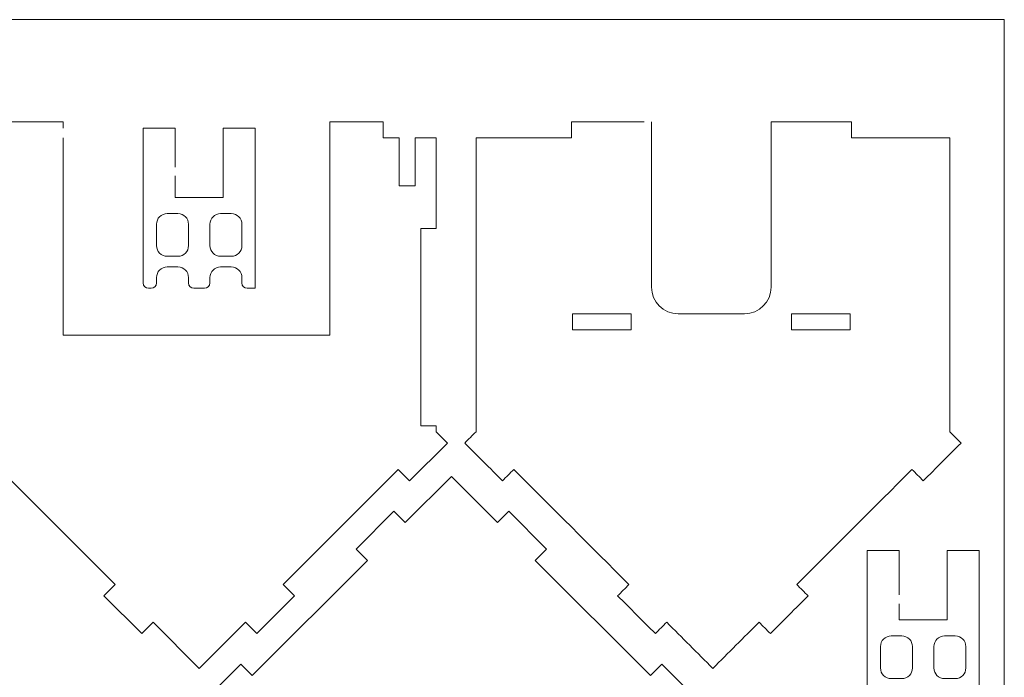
# Model space of a CAD drawing. Header units: inches. Extents: x -515 to 206, y -349 to 168.
# Tile 7 of 9: x -346 to -161, y -222 to -99. Entities that reach past the tile are written whole.
import ezdxf

# ---------------------------------------------------------------- set-up
doc = ezdxf.new("R2010")
doc.units = ezdxf.units.IN
doc.header["$MEASUREMENT"] = 0
doc.layers.add('_U+68F0_U+52EE_U+934A', color=7, linetype='Continuous')

# ---------------------------------------------------------------- blocks, each defined once
blk = doc.blocks.new('block 3')
at = {"layer": '_U+68F0_U+52EE_U+934A', "lineweight": 0}
for points in [[(-231.04, -153.85), (-231.04, -156.85), (-242.04, -156.85), (-242.04, -153.85), (-231.04, -153.85)], [(-190.04, -153.85), (-190.04, -156.85), (-201.04, -156.85), (-201.04, -153.85), (-190.04, -153.85)]]:
    blk.add_lwpolyline(points, dxfattribs=at)
blk.add_open_spline([(-228.6, -117.85), (-233.6, -117.85), (-237.25, -117.85), (-242.25, -117.85), (-242.25, -118.85), (-242.25, -119.85), (-242.25, -120.85), (-248.21, -120.85), (-254.16, -120.85), (-260.12, -120.85), (-260.12, -139.23), (-260.12, -157.6), (-260.12, -175.98), (-260.83, -176.68), (-261.54, -177.39), (-262.25, -178.1), (-259.89, -180.45), (-257.53, -182.81), (-255.17, -185.17), (-254.47, -184.46), (-253.76, -183.75), (-253.05, -183.05), (-245.86, -190.24), (-238.67, -197.43), (-231.47, -204.63), (-232.18, -205.33), (-232.89, -206.04), (-233.59, -206.75), (-231.24, -209.11), (-228.88, -211.46), (-226.52, -213.82), (-225.82, -213.11), (-225.11, -212.41), (-224.4, -211.7), (-221.52, -214.58), (-218.63, -217.47), (-215.75, -220.35), (-212.86, -217.47), (-209.98, -214.58), (-207.09, -211.7), (-206.38, -212.41), (-205.68, -213.11), (-204.97, -213.82), (-202.61, -211.46), (-200.25, -209.11), (-197.9, -206.75), (-198.6, -206.04), (-199.31, -205.33), (-200.02, -204.63), (-192.83, -197.43), (-185.63, -190.24), (-178.44, -183.05), (-177.73, -183.75), (-177.02, -184.46), (-176.32, -185.17), (-173.96, -182.81), (-171.6, -180.45), (-169.25, -178.1), (-169.95, -177.39), (-170.66, -176.68), (-171.37, -175.98), (-171.37, -157.6), (-171.37, -139.23), (-171.37, -120.85), (-177.49, -120.85), (-183.62, -120.85), (-189.75, -120.85), (-189.75, -119.85), (-189.75, -118.85), (-189.75, -117.85), (-194.77, -117.85), (-199.8, -117.85), (-204.83, -117.85), (-204.83, -128.19), (-204.83, -138.52), (-204.83, -148.85), (-204.83, -151.62), (-207.07, -153.85), (-209.83, -153.85), (-213.97, -153.85), (-218.11, -153.85), (-222.25, -153.85), (-225.01, -153.85), (-227.25, -151.62), (-227.25, -148.85), (-227.25, -138.52), (-227.25, -128.19), (-227.25, -117.85)], degree=3, knots=[0, 0, 0, 0, 1, 1, 1, 2, 2, 2, 3, 3, 3, 4, 4, 4, 5, 5, 5, 6, 6, 6, 7, 7, 7, 8, 8, 8, 9, 9, 9, 10, 10, 10, 11, 11, 11, 12, 12, 12, 13, 13, 13, 14, 14, 14, 15, 15, 15, 16, 16, 16, 17, 17, 17, 18, 18, 18, 19, 19, 19, 20, 20, 20, 21, 21, 21, 22, 22, 22, 23, 23, 23, 24, 24, 24, 25, 25, 25, 26, 26, 26, 27, 27, 27, 28, 28, 28, 29, 29, 29, 29], dxfattribs=at)
blk = doc.blocks.new('block 4')
at = {"layer": '_U+68F0_U+52EE_U+934A', "lineweight": 0}
for points in [[(-279.49, -283.87), (-271.25, -283.87), (-271.25, -296.87), (-259.25, -296.87), (-259.25, -283.87), (-249.25, -283.87), (-249.25, -296.87), (-237.25, -296.87), (-237.25, -283.87), (-227.25, -283.87), (-227.25, -296.87), (-220.37, -296.87), (-220.37, -228.75), (-218.25, -226.63), (-225.32, -219.55), (-227.44, -221.68), (-249.02, -200.1), (-246.9, -197.97), (-253.97, -190.9), (-256.09, -193.02), (-264.75, -184.37), (-273.4, -193.02), (-275.52, -190.9), (-282.59, -197.97), (-280.47, -200.1), (-302.05, -221.68), (-304.17, -219.55), (-311.25, -226.63), (-309.12, -228.75), (-309.12, -229.87), (-306.25, -229.87), (-306.25, -248.87), (-309.12, -248.87), (-309.12, -266.87), (-311.25, -266.87), (-311.25, -296.87), (-305.25, -296.87), (-305.25, -266.87), (-302.25, -266.87), (-302.25, -283.87), (-293.25, -283.87), (-293.25, -296.87), (-281.25, -296.87), (-281.25, -283.87)], [(-293.25, -266.87), (-293.25, -263.87), (-274.25, -263.87), (-274.25, -266.87), (-293.25, -266.87)], [(-255.25, -266.87), (-255.25, -263.87), (-236.25, -263.87), (-236.25, -266.87), (-255.25, -266.87)]]:
    blk.add_lwpolyline(points, dxfattribs=at)
blk = doc.blocks.new('block 6')
at = {"layer": '_U+68F0_U+52EE_U+934A', "lineweight": 0}
for points, knots in [([(-316.5, -127.97), (-316.5, -128.97), (-316.5, -131.07), (-316.5, -132.07), (-313.5, -132.07), (-310.5, -132.07), (-307.5, -132.07), (-307.5, -131.07), (-307.5, -130.07), (-307.5, -129.07), (-307.5, -125.74), (-307.5, -122.41), (-307.5, -119.07), (-305.5, -119.07), (-303.5, -119.07), (-301.5, -119.07), (-301.5, -129.07), (-301.5, -139.07), (-301.5, -149.07), (-302, -149.07), (-302.5, -149.07), (-303, -149.07), (-303.55, -149.07), (-304, -148.63), (-304, -148.07), (-304, -147.74), (-304, -147.41), (-304, -147.07), (-304, -145.97), (-304.89, -145.07), (-306, -145.07), (-306.66, -145.07), (-307.33, -145.07), (-308, -145.07), (-309.1, -145.07), (-310, -145.97), (-310, -147.07), (-310, -147.41), (-310, -147.74), (-310, -148.07), (-310, -148.63), (-310.44, -149.07), (-311, -149.07), (-311.66, -149.07), (-312.33, -149.07), (-313, -149.07), (-313.55, -149.07), (-314, -148.63), (-314, -148.07), (-314, -147.74), (-314, -147.41), (-314, -147.07), (-314, -145.97), (-314.89, -145.07), (-316, -145.07), (-316.66, -145.07), (-317.33, -145.07), (-318, -145.07), (-319.1, -145.07), (-320, -145.97), (-320, -147.07), (-320, -147.41), (-320, -147.74), (-320, -148.07), (-320, -148.63), (-320.44, -149.07), (-321, -149.07), (-321.16, -149.07), (-321.33, -149.07), (-321.5, -149.07), (-322.05, -149.07), (-322.5, -148.63), (-322.5, -148.07), (-322.5, -138.41), (-322.5, -128.74), (-322.5, -119.07), (-320.5, -119.07), (-318.5, -119.07), (-316.5, -119.07), (-316.5, -122.41), (-316.5, -123.05), (-316.5, -126.38)], [0, 0, 0, 0, 1, 1, 1, 2, 2, 2, 3, 3, 3, 4, 4, 4, 5, 5, 5, 6, 6, 6, 7, 7, 7, 8, 8, 8, 9, 9, 9, 10, 10, 10, 11, 11, 11, 12, 12, 12, 13, 13, 13, 14, 14, 14, 15, 15, 15, 16, 16, 16, 17, 17, 17, 18, 18, 18, 19, 19, 19, 20, 20, 20, 21, 21, 21, 22, 22, 22, 23, 23, 23, 24, 24, 24, 25, 25, 25, 26, 26, 26, 27, 27, 27, 27]), ([(-318, -143.07), (-319.1, -143.07), (-320, -142.18), (-320, -141.07), (-320, -139.74), (-320, -138.41), (-320, -137.07), (-320, -135.97), (-319.1, -135.07), (-318, -135.07), (-317.33, -135.07), (-316.66, -135.07), (-316, -135.07), (-314.89, -135.07), (-314, -135.97), (-314, -137.07), (-314, -138.41), (-314, -139.74), (-314, -141.08), (-314, -142.18), (-314.89, -143.07), (-316, -143.07), (-316.66, -143.07), (-317.33, -143.07), (-318, -143.07)], [0, 0, 0, 0, 1, 1, 1, 2, 2, 2, 3, 3, 3, 4, 4, 4, 5, 5, 5, 6, 6, 6, 7, 7, 7, 8, 8, 8, 8]), ([(-310, -137.07), (-310, -135.97), (-309.1, -135.07), (-308, -135.07), (-307.33, -135.07), (-306.66, -135.07), (-306, -135.07), (-304.89, -135.07), (-304, -135.97), (-304, -137.07), (-304, -138.41), (-304, -139.74), (-304, -141.07), (-304, -142.18), (-304.89, -143.07), (-306, -143.07), (-306.66, -143.07), (-307.33, -143.07), (-308, -143.07), (-309.1, -143.07), (-310, -142.18), (-310, -141.07), (-310, -139.74), (-310, -138.41), (-310, -137.07)], [0, 0, 0, 0, 1, 1, 1, 2, 2, 2, 3, 3, 3, 4, 4, 4, 5, 5, 5, 6, 6, 6, 7, 7, 7, 8, 8, 8, 8])]:
    blk.add_open_spline(points, degree=3, knots=knots, dxfattribs=at)
blk = doc.blocks.new('block 36')
at = {"layer": '_U+68F0_U+52EE_U+934A', "lineweight": 0}
for points, knots in [([(-180.84, -206.55), (-180.84, -203.22), (-180.84, -201.61), (-180.84, -198.27), (-182.84, -198.27), (-184.84, -198.27), (-186.84, -198.27), (-186.84, -208.27), (-186.84, -218.27), (-186.84, -228.27), (-186.34, -228.27), (-185.84, -228.27), (-185.34, -228.27), (-184.79, -228.27), (-184.34, -227.82), (-184.34, -227.27), (-184.34, -226.94), (-184.34, -226.61), (-184.34, -226.27), (-184.34, -225.17), (-183.44, -224.27), (-182.34, -224.27), (-181.67, -224.27), (-181, -224.27), (-180.34, -224.27), (-179.23, -224.27), (-178.34, -225.17), (-178.34, -226.27), (-178.34, -226.61), (-178.34, -226.94), (-178.34, -227.27), (-178.34, -227.82), (-177.89, -228.27), (-177.34, -228.27), (-176.67, -228.27), (-176, -228.27), (-175.34, -228.27), (-174.79, -228.27), (-174.34, -227.82), (-174.34, -227.27), (-174.34, -226.94), (-174.34, -226.61), (-174.34, -226.27), (-174.34, -225.17), (-173.44, -224.27), (-172.34, -224.27), (-171.67, -224.27), (-171, -224.27), (-170.34, -224.27), (-169.23, -224.27), (-168.34, -225.17), (-168.34, -226.27), (-168.34, -226.61), (-168.34, -226.94), (-168.34, -227.27), (-168.34, -227.82), (-167.89, -228.27), (-167.34, -228.27), (-166.84, -228.27), (-166.34, -228.27), (-165.84, -228.27), (-165.84, -218.27), (-165.84, -208.27), (-165.84, -198.27), (-167.84, -198.27), (-169.84, -198.27), (-171.84, -198.27), (-171.84, -201.61), (-171.84, -204.94), (-171.84, -208.27), (-171.84, -209.27), (-171.84, -210.27), (-171.84, -211.27), (-174.84, -211.27), (-177.84, -211.27), (-180.84, -211.27), (-180.84, -210.27), (-180.84, -209.27), (-180.84, -208.27)], [0, 0, 0, 0, 1, 1, 1, 2, 2, 2, 3, 3, 3, 4, 4, 4, 5, 5, 5, 6, 6, 6, 7, 7, 7, 8, 8, 8, 9, 9, 9, 10, 10, 10, 11, 11, 11, 12, 12, 12, 13, 13, 13, 14, 14, 14, 15, 15, 15, 16, 16, 16, 17, 17, 17, 18, 18, 18, 19, 19, 19, 20, 20, 20, 21, 21, 21, 22, 22, 22, 23, 23, 23, 24, 24, 24, 25, 25, 25, 26, 26, 26, 26]), ([(-180.34, -214.27), (-179.23, -214.27), (-178.34, -215.17), (-178.34, -216.27), (-178.34, -217.61), (-178.34, -218.94), (-178.34, -220.27), (-178.34, -221.38), (-179.23, -222.27), (-180.34, -222.27), (-181, -222.27), (-181.67, -222.27), (-182.34, -222.27), (-183.44, -222.27), (-184.34, -221.38), (-184.34, -220.27), (-184.34, -218.94), (-184.34, -217.61), (-184.34, -216.27), (-184.34, -215.17), (-183.44, -214.27), (-182.34, -214.27), (-181.67, -214.27), (-181, -214.27), (-180.34, -214.27)], [0, 0, 0, 0, 1, 1, 1, 2, 2, 2, 3, 3, 3, 4, 4, 4, 5, 5, 5, 6, 6, 6, 7, 7, 7, 8, 8, 8, 8]), ([(-168.34, -220.27), (-168.34, -221.38), (-169.23, -222.27), (-170.34, -222.27), (-171, -222.27), (-171.67, -222.27), (-172.34, -222.27), (-173.44, -222.27), (-174.34, -221.38), (-174.34, -220.28), (-174.34, -218.94), (-174.34, -217.61), (-174.34, -216.27), (-174.34, -215.17), (-173.44, -214.27), (-172.34, -214.27), (-171.67, -214.27), (-171, -214.27), (-170.34, -214.27), (-169.23, -214.27), (-168.34, -215.17), (-168.34, -216.27), (-168.34, -217.61), (-168.34, -218.94), (-168.34, -220.27)], [0, 0, 0, 0, 1, 1, 1, 2, 2, 2, 3, 3, 3, 4, 4, 4, 5, 5, 5, 6, 6, 6, 7, 7, 7, 8, 8, 8, 8])]:
    blk.add_open_spline(points, degree=3, knots=knots, dxfattribs=at)

msp = doc.modelspace()

# ---------------------------------------------------------------- linework, layer by layer
at = {"layer": '_U+68F0_U+52EE_U+934A', "lineweight": 0}
for points in [[(-161.14, -348.7), (-511.14, -348.7), (-511.14, -98.7), (-161.14, -98.7), (-161.14, -348.7)], [(-349.3, -183.05), (-327.72, -204.63), (-329.84, -206.75), (-322.77, -213.82), (-320.65, -211.7), (-312, -220.35), (-303.34, -211.7), (-301.22, -213.82), (-294.15, -206.75), (-296.27, -204.63), (-274.69, -183.05), (-272.57, -185.17), (-265.5, -178.1), (-267.62, -175.98), (-267.62, -174.85), (-270.5, -174.85), (-270.5, -137.85), (-267.62, -137.85), (-267.62, -120.85), (-271.5, -120.85), (-271.5, -129.85), (-274.5, -129.85), (-274.5, -120.85), (-277.5, -120.85), (-277.5, -117.85), (-287.5, -117.85), (-287.5, -120.85), (-287.5, -143.85), (-287.5, -157.85), (-337.5, -157.85), (-337.5, -143.85), (-337.5, -120.85)], [(-337.5, -119.07), (-337.5, -117.85), (-347.5, -117.85)]]:
    msp.add_lwpolyline(points, dxfattribs=at)

# ---------------------------------------------------------------- block references
at = {"layer": '_U+68F0_U+52EE_U+934A'}
for name in ['block 3', 'block 6', 'block 4', 'block 36']:
    msp.add_blockref(name, (0, 0), dxfattribs=at)

doc.saveas('drawing.dxf')
